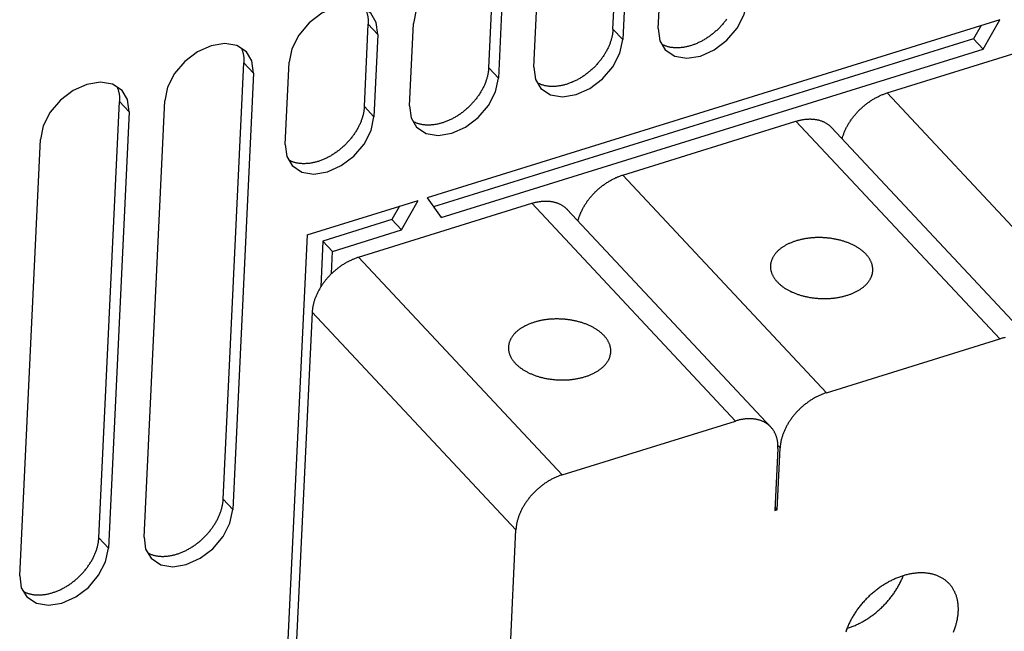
# Model space of a CAD drawing. Extents: x 0 to 594, y 0 to 420.
# Tile 140 of 157: x 515 to 534, y 124 to 136. Entities that reach past the tile are written whole.
import ezdxf

# ---------------------------------------------------------------- set-up
doc = ezdxf.new("R2010")
doc.units = 0
doc.header["$LTSCALE"] = 32.67
doc.layers.get('0').update_dxf_attribs({"linetype": 'CONTINUOUS'})

msp = doc.modelspace()

# ---------------------------------------------------------------- linework, layer by layer
at = {"color": 7, "linetype": 'CONTINUOUS'}
for p, q in [((526.268, 135.654), (526.344, 137.261)), ((527.15, 135.667), (527.227, 137.274)), ((526.533, 137.059), (526.457, 135.452)), ((523.841, 134.9), (523.917, 136.507)), ((524.723, 134.914), (524.8, 136.52)), ((524.106, 136.305), (524.03, 134.698)), ((521.414, 134.146), (521.49, 135.753)), ((521.679, 135.551), (521.49, 135.753)), ((522.296, 134.16), (522.372, 135.767)), ((533.82, 135.839), (522.638, 132.366)), ((533.454, 135.725), (533.308, 135.465)), ((533.497, 135.263), (533.82, 135.839)), ((521.679, 135.551), (521.602, 133.944)), ((526.268, 135.654), (526.457, 135.452)), ((531.617, 134.411), (535.171, 135.514)), ((533.308, 135.465), (522.763, 132.191)), ((533.308, 135.465), (533.497, 135.263)), ((522.915, 131.977), (533.497, 135.263)), ((518.658, 126.483), (519.063, 134.999)), ((519.252, 134.798), (519.063, 134.999)), ((519.869, 133.406), (519.945, 135.013)), ((519.252, 134.798), (518.847, 126.281)), ((523.841, 134.9), (524.03, 134.698)), ((535.594, 130.162), (531.617, 134.411)), ((516.231, 125.73), (516.636, 134.246)), ((516.824, 134.044), (516.636, 134.246)), ((517.113, 125.743), (517.518, 134.259)), ((516.824, 134.044), (516.42, 125.528)), ((521.414, 134.146), (521.602, 133.944)), ((526.459, 132.809), (529.84, 133.859)), ((533.817, 129.61), (529.84, 133.859)), ((530.532, 133.739), (534.509, 129.49)), ((514.686, 124.989), (515.091, 133.505)), ((530.436, 128.56), (526.459, 132.809)), ((520.297, 131.639), (522.464, 132.312)), ((521.302, 131.207), (524.682, 132.257)), ((522.141, 131.737), (522.464, 132.312)), ((522.638, 132.366), (522.915, 131.977)), ((528.659, 128.008), (524.682, 132.257)), ((522.098, 132.199), (521.952, 131.939)), ((525.374, 132.137), (529.351, 127.888)), ((521.952, 131.939), (520.606, 131.521)), ((521.952, 131.939), (522.141, 131.737)), ((520.794, 131.319), (522.141, 131.737)), ((520.297, 131.639), (519.884, 122.945)), ((520.606, 131.521), (520.563, 130.625)), ((520.606, 131.521), (520.794, 131.319)), ((520.774, 130.885), (520.794, 131.319)), ((525.278, 126.958), (521.302, 131.207)), ((520.397, 130.135), (520.055, 122.951)), ((520.397, 130.135), (524.373, 125.886)), ((530.436, 128.56), (533.817, 129.61)), ((525.278, 126.958), (528.659, 128.008)), ((529.488, 127.474), (529.43, 126.262)), ((529.474, 126.276), (529.531, 127.487)), ((529.531, 127.487), (529.488, 127.533)), ((518.658, 126.483), (518.847, 126.281)), ((529.474, 126.276), (529.433, 126.319)), ((529.43, 126.262), (529.474, 126.276)), ((516.231, 125.73), (516.42, 125.528)), ((524.03, 118.655), (524.373, 125.886))]:
    msp.add_line(p, q, dxfattribs=at)
for points in [[(523.969, 136.719), (523.78, 136.844), (523.546, 136.883), (523.281, 136.84), (523.012, 136.719), (522.766, 136.532), (522.565, 136.297), (522.428, 136.032), (522.372, 135.767)], [(521.542, 135.965), (521.355, 136.089), (521.122, 136.129), (520.857, 136.087), (520.587, 135.967), (520.339, 135.779), (520.135, 135.539), (520, 135.275), (519.945, 135.013)], [(527.287, 135.253), (527.477, 135.128), (527.71, 135.089), (527.976, 135.132), (528.245, 135.253), (528.491, 135.44), (528.692, 135.676), (528.829, 135.941), (528.884, 136.206)], [(521.442, 136.031), (521.447, 136.021), (521.452, 136.009), (521.456, 135.997), (521.461, 135.984), (521.465, 135.972), (521.468, 135.959), (521.472, 135.946), (521.475, 135.933), (521.478, 135.92), (521.48, 135.907), (521.483, 135.894), (521.485, 135.88), (521.486, 135.867), (521.488, 135.853), (521.489, 135.839), (521.49, 135.825), (521.49, 135.811), (521.491, 135.796), (521.491, 135.782), (521.49, 135.768), (521.49, 135.753)], [(521.679, 135.551), (521.648, 135.788), (521.542, 135.965)], [(528.483, 135.849), (528.473, 135.834), (528.462, 135.82), (528.451, 135.806), (528.44, 135.792), (528.429, 135.778), (528.417, 135.764), (528.405, 135.75), (528.394, 135.737), (528.382, 135.723), (528.369, 135.71), (528.357, 135.697), (528.344, 135.684), (528.332, 135.671), (528.319, 135.658), (528.306, 135.645), (528.292, 135.633), (528.279, 135.621), (528.265, 135.608), (528.252, 135.597), (528.238, 135.585), (528.224, 135.573), (528.21, 135.562), (528.196, 135.551), (528.181, 135.54), (528.167, 135.529), (528.152, 135.518), (528.138, 135.508), (528.123, 135.498), (528.108, 135.488), (528.093, 135.478), (528.078, 135.468), (528.063, 135.459), (528.048, 135.45), (528.032, 135.441), (528.017, 135.433), (528.002, 135.424), (527.986, 135.416), (527.971, 135.408), (527.955, 135.4), (527.94, 135.393), (527.924, 135.386), (527.908, 135.379), (527.892, 135.372), (527.877, 135.366), (527.861, 135.359), (527.845, 135.354), (527.83, 135.348), (527.814, 135.342), (527.798, 135.337), (527.782, 135.332), (527.767, 135.328), (527.751, 135.323), (527.735, 135.319), (527.719, 135.316), (527.704, 135.312), (527.688, 135.309), (527.673, 135.306), (527.657, 135.303), (527.642, 135.301), (527.627, 135.298), (527.611, 135.296), (527.596, 135.295), (527.581, 135.294), (527.566, 135.292), (527.551, 135.292), (527.536, 135.291), (527.521, 135.291), (527.506, 135.291), (527.492, 135.291), (527.477, 135.292), (527.463, 135.293), (527.449, 135.294), (527.435, 135.295), (527.421, 135.297), (527.407, 135.299), (527.393, 135.301), (527.38, 135.304), (527.366, 135.307), (527.353, 135.31), (527.34, 135.313), (527.327, 135.317), (527.314, 135.321), (527.302, 135.325), (527.289, 135.33), (527.277, 135.334), (527.265, 135.339), (527.253, 135.345), (527.241, 135.35), (527.23, 135.356), (527.224, 135.359)], [(526.268, 135.654), (526.267, 135.639), (526.266, 135.624), (526.265, 135.61), (526.263, 135.595), (526.261, 135.58), (526.259, 135.565), (526.256, 135.55), (526.253, 135.535), (526.25, 135.519), (526.247, 135.504), (526.243, 135.489), (526.239, 135.474), (526.235, 135.458), (526.23, 135.443), (526.226, 135.428), (526.221, 135.412), (526.215, 135.397), (526.21, 135.381), (526.204, 135.366), (526.198, 135.351), (526.191, 135.335), (526.185, 135.32), (526.178, 135.305), (526.171, 135.289), (526.163, 135.274), (526.156, 135.259), (526.148, 135.244), (526.14, 135.229), (526.131, 135.213), (526.123, 135.198), (526.114, 135.183), (526.105, 135.168), (526.095, 135.154), (526.086, 135.139), (526.076, 135.124), (526.066, 135.11), (526.056, 135.095), (526.045, 135.081), (526.035, 135.066), (526.024, 135.052), (526.013, 135.038), (526.001, 135.024), (525.99, 135.01), (525.978, 134.996), (525.966, 134.983), (525.954, 134.969), (525.942, 134.956), (525.93, 134.943), (525.917, 134.93), (525.904, 134.917), (525.892, 134.904), (525.878, 134.892), (525.865, 134.879), (525.852, 134.867), (525.838, 134.855), (525.825, 134.843), (525.811, 134.831), (525.797, 134.82), (525.783, 134.808), (525.769, 134.797), (525.754, 134.786), (525.74, 134.775), (525.725, 134.765), (525.71, 134.754), (525.696, 134.744), (525.681, 134.734), (525.666, 134.724), (525.651, 134.715), (525.636, 134.705), (525.621, 134.696), (525.605, 134.688), (525.59, 134.679), (525.574, 134.67), (525.559, 134.662), (525.543, 134.654), (525.528, 134.647), (525.512, 134.639), (525.497, 134.632), (525.481, 134.625), (525.465, 134.618), (525.45, 134.612), (525.434, 134.606), (525.418, 134.6), (525.402, 134.594), (525.387, 134.589), (525.371, 134.584), (525.355, 134.579), (525.339, 134.574), (525.324, 134.57), (525.308, 134.566), (525.292, 134.562), (525.277, 134.558), (525.261, 134.555), (525.246, 134.552), (525.23, 134.549), (525.215, 134.547), (525.199, 134.545), (525.184, 134.543), (525.169, 134.541), (525.154, 134.54), (525.139, 134.539), (525.124, 134.538), (525.109, 134.537), (525.094, 134.537), (525.079, 134.537), (525.065, 134.538), (525.05, 134.538), (525.036, 134.539), (525.022, 134.54), (525.008, 134.542), (524.994, 134.543), (524.98, 134.545), (524.966, 134.548), (524.952, 134.55), (524.939, 134.553), (524.926, 134.556), (524.913, 134.56), (524.9, 134.563), (524.887, 134.567), (524.874, 134.571), (524.862, 134.576), (524.85, 134.581), (524.838, 134.586), (524.826, 134.591), (524.814, 134.596), (524.803, 134.602), (524.797, 134.605)], [(527.15, 135.667), (527.182, 135.43), (527.287, 135.253)], [(519.115, 135.212), (518.925, 135.336), (518.692, 135.376), (518.426, 135.333), (518.157, 135.212), (517.911, 135.025), (517.71, 134.789), (517.573, 134.524), (517.518, 134.259)], [(524.86, 134.499), (525.049, 134.375), (525.283, 134.335), (525.548, 134.378), (525.818, 134.499), (526.064, 134.686), (526.265, 134.922), (526.401, 135.187), (526.457, 135.452)], [(519.015, 135.277), (519.02, 135.267), (519.025, 135.255), (519.029, 135.243), (519.033, 135.231), (519.037, 135.218), (519.041, 135.206), (519.044, 135.193), (519.048, 135.18), (519.05, 135.167), (519.053, 135.153), (519.055, 135.14), (519.057, 135.126), (519.059, 135.113), (519.061, 135.099), (519.062, 135.085), (519.063, 135.071), (519.063, 135.057), (519.064, 135.043), (519.064, 135.028), (519.063, 135.014), (519.063, 134.999)], [(519.252, 134.798), (519.22, 135.035), (519.115, 135.212)], [(523.841, 134.9), (523.84, 134.885), (523.839, 134.871), (523.837, 134.856), (523.836, 134.841), (523.834, 134.826), (523.831, 134.811), (523.829, 134.796), (523.826, 134.781), (523.823, 134.766), (523.82, 134.75), (523.816, 134.735), (523.812, 134.72), (523.808, 134.705), (523.803, 134.689), (523.799, 134.674), (523.793, 134.659), (523.788, 134.643), (523.783, 134.628), (523.777, 134.612), (523.771, 134.597), (523.764, 134.582), (523.758, 134.566), (523.751, 134.551), (523.744, 134.536), (523.736, 134.52), (523.729, 134.505), (523.721, 134.49), (523.713, 134.475), (523.704, 134.46), (523.695, 134.445), (523.687, 134.43), (523.678, 134.415), (523.668, 134.4), (523.659, 134.385), (523.649, 134.37), (523.639, 134.356), (523.629, 134.341), (523.618, 134.327), (523.607, 134.313), (523.597, 134.298), (523.586, 134.284), (523.574, 134.27), (523.563, 134.256), (523.551, 134.243), (523.539, 134.229), (523.527, 134.216), (523.515, 134.202), (523.503, 134.189), (523.49, 134.176), (523.477, 134.163), (523.464, 134.15), (523.451, 134.138), (523.438, 134.125), (523.425, 134.113), (523.411, 134.101), (523.397, 134.089), (523.384, 134.077), (523.37, 134.066), (523.356, 134.054), (523.341, 134.043), (523.327, 134.032), (523.313, 134.021), (523.298, 134.011), (523.283, 134), (523.269, 133.99), (523.254, 133.98), (523.239, 133.971), (523.224, 133.961), (523.209, 133.952), (523.193, 133.943), (523.178, 133.934), (523.163, 133.925), (523.147, 133.917), (523.132, 133.909), (523.116, 133.901), (523.101, 133.893), (523.085, 133.886), (523.069, 133.878), (523.054, 133.871), (523.038, 133.865), (523.022, 133.858), (523.007, 133.852), (522.991, 133.846), (522.975, 133.84), (522.959, 133.835), (522.944, 133.83), (522.928, 133.825), (522.912, 133.82), (522.896, 133.816), (522.881, 133.812), (522.865, 133.808), (522.849, 133.805), (522.834, 133.801), (522.818, 133.798), (522.803, 133.796), (522.787, 133.793), (522.772, 133.791), (522.757, 133.789), (522.742, 133.787), (522.726, 133.786), (522.711, 133.785), (522.696, 133.784), (522.682, 133.784), (522.667, 133.784), (522.652, 133.784), (522.638, 133.784), (522.623, 133.785), (522.609, 133.785), (522.594, 133.787), (522.58, 133.788), (522.566, 133.79), (522.553, 133.792), (522.539, 133.794), (522.525, 133.797), (522.512, 133.799), (522.499, 133.803), (522.485, 133.806), (522.473, 133.81), (522.46, 133.813), (522.447, 133.818), (522.435, 133.822), (522.422, 133.827), (522.41, 133.832), (522.399, 133.837), (522.387, 133.843), (522.375, 133.848), (522.37, 133.851)], [(524.723, 134.914), (524.754, 134.676), (524.86, 134.499)], [(516.687, 134.458), (516.498, 134.583), (516.264, 134.622), (515.999, 134.579), (515.73, 134.458), (515.484, 134.271), (515.283, 134.035), (515.146, 133.77), (515.091, 133.505)], [(522.433, 133.746), (522.622, 133.621), (522.856, 133.582), (523.121, 133.625), (523.39, 133.746), (523.636, 133.932), (523.837, 134.168), (523.974, 134.433), (524.03, 134.698)], [(516.588, 134.523), (516.593, 134.513), (516.597, 134.501), (516.602, 134.489), (516.606, 134.477), (516.61, 134.464), (516.614, 134.452), (516.617, 134.439), (516.62, 134.426), (516.623, 134.413), (516.626, 134.4), (516.628, 134.386), (516.63, 134.373), (516.632, 134.359), (516.633, 134.345), (516.635, 134.331), (516.635, 134.317), (516.636, 134.303), (516.636, 134.289), (516.636, 134.275), (516.636, 134.26), (516.636, 134.246)], [(516.824, 134.044), (516.793, 134.281), (516.687, 134.458)], [(530.74, 133.516), (530.742, 133.524), (530.746, 133.538), (530.751, 133.553), (530.755, 133.567), (530.76, 133.582), (530.765, 133.596), (530.771, 133.611), (530.776, 133.626), (530.782, 133.64), (530.788, 133.655), (530.794, 133.67), (530.801, 133.684), (530.808, 133.699), (530.815, 133.713), (530.822, 133.728), (530.829, 133.742), (530.837, 133.757), (530.845, 133.771), (530.853, 133.785), (530.861, 133.8), (530.87, 133.814), (530.878, 133.828), (530.887, 133.842), (530.896, 133.856), (530.906, 133.87), (530.915, 133.884), (530.925, 133.898), (530.935, 133.911), (530.945, 133.925), (530.955, 133.938), (530.966, 133.952), (530.977, 133.965), (530.988, 133.978), (530.999, 133.991), (531.01, 134.004), (531.021, 134.017), (531.033, 134.03), (531.044, 134.043), (531.056, 134.055), (531.068, 134.067), (531.081, 134.08), (531.093, 134.092), (531.105, 134.104), (531.118, 134.115), (531.131, 134.127), (531.144, 134.139), (531.157, 134.15), (531.17, 134.161), (531.183, 134.172), (531.196, 134.183), (531.21, 134.193), (531.224, 134.204), (531.237, 134.214), (531.251, 134.224), (531.265, 134.234), (531.279, 134.244), (531.293, 134.254), (531.307, 134.263), (531.322, 134.272), (531.336, 134.281), (531.35, 134.29), (531.365, 134.298), (531.379, 134.307), (531.394, 134.315), (531.409, 134.323), (531.423, 134.331), (531.438, 134.338), (531.453, 134.345), (531.468, 134.352), (531.483, 134.359), (531.497, 134.366), (531.512, 134.372), (531.527, 134.378), (531.542, 134.384), (531.557, 134.39), (531.572, 134.396), (531.587, 134.401), (531.602, 134.406), (531.617, 134.411)], [(521.414, 134.146), (521.413, 134.132), (521.412, 134.117), (521.41, 134.102), (521.409, 134.087), (521.407, 134.072), (521.404, 134.057), (521.402, 134.042), (521.399, 134.027), (521.396, 134.012), (521.392, 133.997), (521.389, 133.981), (521.385, 133.966), (521.381, 133.951), (521.376, 133.936), (521.371, 133.92), (521.366, 133.905), (521.361, 133.889), (521.355, 133.874), (521.35, 133.859), (521.343, 133.843), (521.337, 133.828), (521.33, 133.813), (521.324, 133.797), (521.316, 133.782), (521.309, 133.767), (521.301, 133.751), (521.293, 133.736), (521.285, 133.721), (521.277, 133.706), (521.268, 133.691), (521.259, 133.676), (521.25, 133.661), (521.241, 133.646), (521.231, 133.631), (521.222, 133.617), (521.212, 133.602), (521.201, 133.588), (521.191, 133.573), (521.18, 133.559), (521.169, 133.545), (521.158, 133.531), (521.147, 133.517), (521.136, 133.503), (521.124, 133.489), (521.112, 133.475), (521.1, 133.462), (521.088, 133.449), (521.075, 133.435), (521.063, 133.422), (521.05, 133.409), (521.037, 133.397), (521.024, 133.384), (521.011, 133.372), (520.997, 133.359), (520.984, 133.347), (520.97, 133.335), (520.956, 133.324), (520.942, 133.312), (520.928, 133.301), (520.914, 133.29), (520.9, 133.279), (520.885, 133.268), (520.871, 133.257), (520.856, 133.247), (520.841, 133.237), (520.826, 133.227), (520.811, 133.217), (520.796, 133.207), (520.781, 133.198), (520.766, 133.189), (520.751, 133.18), (520.735, 133.171), (520.72, 133.163), (520.705, 133.155), (520.689, 133.147), (520.674, 133.139), (520.658, 133.132), (520.642, 133.125), (520.627, 133.118), (520.611, 133.111), (520.595, 133.105), (520.579, 133.098), (520.564, 133.092), (520.548, 133.087), (520.532, 133.081), (520.516, 133.076), (520.501, 133.071), (520.485, 133.067), (520.469, 133.062), (520.454, 133.058), (520.438, 133.054), (520.422, 133.051), (520.407, 133.048), (520.391, 133.045), (520.376, 133.042), (520.36, 133.039), (520.345, 133.037), (520.33, 133.035), (520.314, 133.034), (520.299, 133.032), (520.284, 133.031), (520.269, 133.031), (520.254, 133.03), (520.24, 133.03), (520.225, 133.03), (520.21, 133.03), (520.196, 133.031), (520.181, 133.032), (520.167, 133.033), (520.153, 133.034), (520.139, 133.036), (520.125, 133.038), (520.112, 133.04), (520.098, 133.043), (520.085, 133.046), (520.071, 133.049), (520.058, 133.052), (520.045, 133.056), (520.033, 133.06), (520.02, 133.064), (520.008, 133.068), (519.995, 133.073), (519.983, 133.078), (519.971, 133.083), (519.96, 133.089), (519.948, 133.095), (519.943, 133.098)], [(522.296, 134.16), (522.327, 133.923), (522.433, 133.746)], [(520.006, 132.992), (520.195, 132.867), (520.429, 132.828), (520.694, 132.871), (520.963, 132.992), (521.209, 133.179), (521.41, 133.414), (521.547, 133.679), (521.602, 133.944)], [(529.84, 133.859), (529.855, 133.863), (529.87, 133.868), (529.885, 133.872), (529.9, 133.875), (529.915, 133.879), (529.93, 133.882), (529.944, 133.885), (529.959, 133.888), (529.974, 133.891), (529.988, 133.893), (530.003, 133.895), (530.018, 133.897), (530.032, 133.898), (530.046, 133.9), (530.061, 133.901), (530.075, 133.902), (530.089, 133.902), (530.103, 133.903), (530.117, 133.903), (530.131, 133.902), (530.145, 133.902), (530.159, 133.901), (530.172, 133.9), (530.186, 133.899), (530.199, 133.898), (530.212, 133.896), (530.226, 133.894), (530.239, 133.892), (530.251, 133.889), (530.264, 133.887), (530.277, 133.884), (530.289, 133.88), (530.302, 133.877), (530.314, 133.873), (530.326, 133.869), (530.338, 133.865), (530.349, 133.861), (530.361, 133.856), (530.372, 133.851), (530.383, 133.846), (530.394, 133.841), (530.405, 133.835), (530.416, 133.829), (530.427, 133.823), (530.437, 133.817), (530.447, 133.81), (530.457, 133.804), (530.467, 133.797), (530.476, 133.79), (530.485, 133.782), (530.495, 133.775), (530.503, 133.767), (530.512, 133.759), (530.521, 133.75), (530.529, 133.742), (530.532, 133.739)], [(519.869, 133.406), (519.9, 133.169), (520.006, 132.992)], [(525.583, 131.914), (525.585, 131.922), (525.589, 131.936), (525.593, 131.951), (525.598, 131.966), (525.602, 131.98), (525.608, 131.995), (525.613, 132.009), (525.618, 132.024), (525.624, 132.039), (525.63, 132.053), (525.637, 132.068), (525.643, 132.082), (525.65, 132.097), (525.657, 132.112), (525.664, 132.126), (525.671, 132.141), (525.679, 132.155), (525.687, 132.169), (525.695, 132.184), (525.703, 132.198), (525.712, 132.212), (525.721, 132.226), (525.729, 132.24), (525.739, 132.254), (525.748, 132.268), (525.758, 132.282), (525.767, 132.296), (525.777, 132.31), (525.787, 132.323), (525.798, 132.337), (525.808, 132.35), (525.819, 132.363), (525.83, 132.377), (525.841, 132.39), (525.852, 132.403), (525.863, 132.416), (525.875, 132.428), (525.887, 132.441), (525.899, 132.453), (525.911, 132.466), (525.923, 132.478), (525.935, 132.49), (525.948, 132.502), (525.96, 132.514), (525.973, 132.525), (525.986, 132.537), (525.999, 132.548), (526.012, 132.559), (526.025, 132.57), (526.039, 132.581), (526.052, 132.592), (526.066, 132.602), (526.079, 132.613), (526.093, 132.623), (526.107, 132.633), (526.121, 132.642), (526.135, 132.652), (526.15, 132.661), (526.164, 132.67), (526.178, 132.679), (526.193, 132.688), (526.207, 132.697), (526.222, 132.705), (526.236, 132.713), (526.251, 132.721), (526.266, 132.729), (526.28, 132.736), (526.295, 132.744), (526.31, 132.751), (526.325, 132.758), (526.34, 132.764), (526.355, 132.771), (526.37, 132.777), (526.385, 132.783), (526.399, 132.788), (526.414, 132.794), (526.429, 132.799), (526.444, 132.804), (526.459, 132.809)], [(524.682, 132.257), (524.697, 132.262), (524.712, 132.266), (524.727, 132.27), (524.742, 132.274), (524.757, 132.277), (524.772, 132.281), (524.787, 132.284), (524.801, 132.286), (524.816, 132.289), (524.831, 132.291), (524.845, 132.293), (524.86, 132.295), (524.874, 132.297), (524.889, 132.298), (524.903, 132.299), (524.917, 132.3), (524.931, 132.301), (524.946, 132.301), (524.96, 132.301), (524.973, 132.301), (524.987, 132.3), (525.001, 132.3), (525.015, 132.299), (525.028, 132.297), (525.041, 132.296), (525.055, 132.294), (525.068, 132.292), (525.081, 132.29), (525.094, 132.288), (525.106, 132.285), (525.119, 132.282), (525.131, 132.279), (525.144, 132.275), (525.156, 132.272), (525.168, 132.268), (525.18, 132.264), (525.192, 132.259), (525.203, 132.255), (525.214, 132.25), (525.226, 132.244), (525.237, 132.239), (525.248, 132.234), (525.258, 132.228), (525.269, 132.222), (525.279, 132.215), (525.289, 132.209), (525.299, 132.202), (525.309, 132.195), (525.318, 132.188), (525.328, 132.181), (525.337, 132.173), (525.346, 132.165), (525.354, 132.157), (525.363, 132.149), (525.371, 132.14), (525.374, 132.137)], [(529.844, 131.524), (529.829, 131.519), (529.814, 131.514), (529.799, 131.509), (529.785, 131.504), (529.771, 131.499), (529.757, 131.493), (529.743, 131.488), (529.729, 131.482), (529.715, 131.476), (529.702, 131.47), (529.689, 131.464), (529.676, 131.457), (529.663, 131.451), (529.651, 131.444), (529.638, 131.437), (529.626, 131.431), (529.614, 131.423), (529.602, 131.416), (529.591, 131.409), (529.58, 131.402), (529.569, 131.394), (529.558, 131.386), (529.547, 131.379), (529.537, 131.371), (529.527, 131.363), (529.517, 131.355), (529.507, 131.346), (529.498, 131.338), (529.489, 131.33), (529.48, 131.321), (529.471, 131.313), (529.463, 131.304), (529.455, 131.295), (529.447, 131.286), (529.439, 131.277), (529.432, 131.268), (529.425, 131.259), (529.418, 131.25), (529.412, 131.24), (529.405, 131.231), (529.399, 131.221), (529.394, 131.212), (529.388, 131.202), (529.383, 131.193), (529.379, 131.183), (529.374, 131.173), (529.37, 131.163), (529.366, 131.154), (529.362, 131.144), (529.359, 131.134), (529.356, 131.124), (529.353, 131.114), (529.351, 131.104), (529.348, 131.093), (529.346, 131.083), (529.345, 131.073), (529.344, 131.063), (529.343, 131.053), (529.342, 131.042), (529.342, 131.041)], [(531.34, 130.945), (531.34, 130.954), (531.34, 130.964), (531.34, 130.974), (531.339, 130.984), (531.338, 130.995), (531.337, 131.005), (531.336, 131.015), (531.334, 131.026), (531.332, 131.036), (531.33, 131.046), (531.327, 131.056), (531.325, 131.066), (531.321, 131.077), (531.318, 131.087), (531.314, 131.097), (531.31, 131.107), (531.306, 131.117), (531.301, 131.127), (531.296, 131.137), (531.291, 131.147), (531.286, 131.157), (531.28, 131.167), (531.274, 131.177), (531.268, 131.186), (531.261, 131.196), (531.254, 131.206), (531.247, 131.215), (531.24, 131.225), (531.232, 131.234), (531.224, 131.244), (531.216, 131.253), (531.208, 131.262), (531.199, 131.271), (531.19, 131.28), (531.181, 131.289), (531.171, 131.298), (531.161, 131.307), (531.152, 131.316), (531.141, 131.324), (531.131, 131.333), (531.12, 131.341), (531.109, 131.349), (531.098, 131.358), (531.087, 131.366), (531.075, 131.374), (531.063, 131.381), (531.051, 131.389), (531.039, 131.397), (531.027, 131.404), (531.014, 131.412), (531.001, 131.419), (530.988, 131.426), (530.975, 131.433), (530.962, 131.44), (530.948, 131.447), (530.934, 131.453), (530.92, 131.46), (530.906, 131.466), (530.892, 131.472), (530.877, 131.478), (530.863, 131.484), (530.848, 131.49), (530.833, 131.495), (530.818, 131.501), (530.803, 131.506), (530.787, 131.511), (530.772, 131.516), (530.756, 131.521), (530.74, 131.526), (530.724, 131.53), (530.708, 131.535), (530.692, 131.539), (530.676, 131.543), (530.66, 131.547), (530.644, 131.55), (530.627, 131.554), (530.61, 131.557), (530.594, 131.56), (530.577, 131.563), (530.56, 131.566), (530.543, 131.569), (530.527, 131.571), (530.51, 131.574), (530.493, 131.576), (530.475, 131.578), (530.458, 131.58), (530.441, 131.581), (530.424, 131.583), (530.407, 131.584), (530.39, 131.585), (530.372, 131.586), (530.355, 131.587), (530.338, 131.588), (530.321, 131.588), (530.303, 131.588), (530.286, 131.588), (530.269, 131.588), (530.252, 131.588), (530.235, 131.587), (530.217, 131.587), (530.2, 131.586), (530.183, 131.585), (530.166, 131.584), (530.149, 131.582), (530.132, 131.581), (530.116, 131.579), (530.099, 131.577), (530.082, 131.575), (530.065, 131.573), (530.049, 131.571), (530.032, 131.568), (530.016, 131.565), (530, 131.562), (529.984, 131.559), (529.968, 131.556), (529.952, 131.553), (529.936, 131.549), (529.92, 131.545), (529.905, 131.541), (529.889, 131.537), (529.874, 131.533), (529.859, 131.529), (529.844, 131.524)], [(520.774, 130.885), (520.786, 130.897), (520.798, 130.908), (520.811, 130.92), (520.823, 130.931), (520.836, 130.942), (520.849, 130.953), (520.862, 130.964), (520.875, 130.975), (520.888, 130.985), (520.902, 130.996), (520.915, 131.006), (520.928, 131.016), (520.942, 131.026), (520.956, 131.035), (520.97, 131.045), (520.983, 131.054), (520.997, 131.063), (521.011, 131.072), (521.026, 131.081), (521.04, 131.089), (521.054, 131.098), (521.068, 131.106), (521.083, 131.114), (521.097, 131.122), (521.111, 131.129), (521.126, 131.136), (521.14, 131.143), (521.155, 131.15), (521.17, 131.157), (521.184, 131.164), (521.199, 131.17), (521.213, 131.176), (521.228, 131.182), (521.243, 131.187), (521.258, 131.193), (521.272, 131.198), (521.287, 131.203), (521.302, 131.207)], [(529.342, 131.041), (529.342, 131.032), (529.341, 131.022), (529.342, 131.012), (529.342, 131.001), (529.343, 130.991), (529.344, 130.981), (529.345, 130.971), (529.347, 130.96), (529.349, 130.95), (529.351, 130.94), (529.354, 130.93), (529.357, 130.919), (529.36, 130.909), (529.363, 130.899), (529.367, 130.889), (529.371, 130.879), (529.375, 130.869), (529.38, 130.859), (529.385, 130.849), (529.39, 130.839), (529.396, 130.829), (529.401, 130.819), (529.407, 130.809), (529.414, 130.799), (529.42, 130.79), (529.427, 130.78), (529.434, 130.771), (529.442, 130.761), (529.449, 130.752), (529.457, 130.742), (529.465, 130.733), (529.474, 130.724), (529.483, 130.715), (529.492, 130.706), (529.501, 130.697), (529.51, 130.688), (529.52, 130.679), (529.53, 130.67), (529.54, 130.662), (529.551, 130.653), (529.561, 130.645), (529.572, 130.636), (529.583, 130.628), (529.595, 130.62), (529.606, 130.612), (529.618, 130.604), (529.63, 130.597), (529.642, 130.589), (529.655, 130.582), (529.667, 130.574), (529.68, 130.567), (529.693, 130.56), (529.706, 130.553), (529.72, 130.546), (529.733, 130.539), (529.747, 130.533), (529.761, 130.526), (529.775, 130.52), (529.79, 130.514), (529.804, 130.508), (529.819, 130.502), (529.834, 130.496), (529.848, 130.491), (529.864, 130.485), (529.879, 130.48), (529.894, 130.475), (529.91, 130.47), (529.925, 130.465), (529.941, 130.46), (529.957, 130.456), (529.973, 130.451), (529.989, 130.447), (530.005, 130.443), (530.021, 130.439), (530.038, 130.436), (530.054, 130.432), (530.071, 130.429), (530.088, 130.425), (530.104, 130.422), (530.121, 130.42), (530.138, 130.417), (530.155, 130.414), (530.172, 130.412), (530.189, 130.41), (530.206, 130.408), (530.223, 130.406), (530.24, 130.404), (530.257, 130.403), (530.275, 130.402), (530.292, 130.4), (530.309, 130.4), (530.326, 130.399), (530.344, 130.398), (530.361, 130.398), (530.378, 130.398), (530.395, 130.397), (530.412, 130.398), (530.43, 130.398), (530.447, 130.398), (530.464, 130.399), (530.481, 130.4), (530.498, 130.401), (530.515, 130.402), (530.532, 130.403), (530.549, 130.405), (530.566, 130.407), (530.583, 130.409), (530.599, 130.411), (530.616, 130.413), (530.632, 130.415), (530.649, 130.418), (530.665, 130.421), (530.682, 130.423), (530.698, 130.427), (530.714, 130.43), (530.73, 130.433), (530.746, 130.437), (530.761, 130.441), (530.777, 130.444), (530.792, 130.449), (530.808, 130.453), (530.823, 130.457), (530.838, 130.462)], [(530.838, 130.462), (530.853, 130.467), (530.867, 130.471), (530.882, 130.476), (530.896, 130.482), (530.911, 130.487), (530.925, 130.492), (530.939, 130.498), (530.952, 130.504), (530.966, 130.51), (530.979, 130.516), (530.992, 130.522), (531.005, 130.529), (531.018, 130.535), (531.031, 130.542), (531.043, 130.548), (531.055, 130.555), (531.067, 130.562), (531.079, 130.57), (531.091, 130.577), (531.102, 130.584), (531.113, 130.592), (531.124, 130.599), (531.134, 130.607), (531.145, 130.615), (531.155, 130.623), (531.165, 130.631), (531.174, 130.639), (531.184, 130.648), (531.193, 130.656), (531.202, 130.665), (531.21, 130.673), (531.219, 130.682), (531.227, 130.691), (531.235, 130.7), (531.242, 130.709), (531.25, 130.718), (531.257, 130.727), (531.263, 130.736), (531.27, 130.745), (531.276, 130.755), (531.282, 130.764), (531.288, 130.774), (531.293, 130.783), (531.298, 130.793), (531.303, 130.803), (531.307, 130.813), (531.312, 130.822), (531.316, 130.832), (531.319, 130.842), (531.323, 130.852), (531.326, 130.862), (531.328, 130.872), (531.331, 130.882), (531.333, 130.892), (531.335, 130.903), (531.336, 130.913), (531.338, 130.923), (531.339, 130.933), (531.339, 130.943), (531.34, 130.945)], [(520.774, 130.885), (520.762, 130.873), (520.75, 130.861), (520.738, 130.848), (520.726, 130.836), (520.714, 130.823), (520.703, 130.811), (520.691, 130.798), (520.68, 130.785), (520.669, 130.772), (520.659, 130.759), (520.648, 130.746), (520.638, 130.732), (520.627, 130.719), (520.617, 130.705), (520.607, 130.692), (520.598, 130.678), (520.588, 130.664), (520.579, 130.65), (520.57, 130.636), (520.561, 130.622), (520.553, 130.608), (520.544, 130.594), (520.536, 130.58), (520.528, 130.565), (520.52, 130.551), (520.512, 130.537), (520.505, 130.522), (520.498, 130.508), (520.491, 130.493), (520.484, 130.479), (520.478, 130.465), (520.472, 130.45), (520.466, 130.435), (520.46, 130.421), (520.455, 130.406), (520.449, 130.392), (520.444, 130.377), (520.439, 130.363), (520.435, 130.348), (520.431, 130.334), (520.427, 130.319), (520.423, 130.305), (520.419, 130.29), (520.416, 130.276), (520.413, 130.262), (520.41, 130.247), (520.407, 130.233), (520.405, 130.219), (520.403, 130.205), (520.401, 130.19), (520.4, 130.176), (520.398, 130.162), (520.397, 130.148), (520.397, 130.135)], [(524.729, 129.936), (524.714, 129.931), (524.7, 129.926), (524.685, 129.921), (524.671, 129.916), (524.656, 129.911), (524.642, 129.905), (524.628, 129.9), (524.615, 129.894), (524.601, 129.888), (524.588, 129.882), (524.574, 129.875), (524.561, 129.869), (524.549, 129.863), (524.536, 129.856), (524.524, 129.849), (524.512, 129.842), (524.5, 129.835), (524.488, 129.828), (524.476, 129.821), (524.465, 129.813), (524.454, 129.806), (524.443, 129.798), (524.433, 129.79), (524.422, 129.783), (524.412, 129.775), (524.402, 129.766), (524.393, 129.758), (524.383, 129.75), (524.374, 129.741), (524.365, 129.733), (524.357, 129.724), (524.348, 129.716), (524.34, 129.707), (524.332, 129.698), (524.325, 129.689), (524.317, 129.68), (524.31, 129.671), (524.304, 129.661), (524.297, 129.652), (524.291, 129.643), (524.285, 129.633), (524.279, 129.624), (524.274, 129.614), (524.269, 129.605), (524.264, 129.595), (524.26, 129.585), (524.255, 129.575), (524.251, 129.565), (524.248, 129.555), (524.244, 129.545), (524.241, 129.535), (524.239, 129.525), (524.236, 129.515), (524.234, 129.505), (524.232, 129.495), (524.23, 129.485), (524.229, 129.475), (524.228, 129.464), (524.227, 129.454), (524.227, 129.453)], [(526.225, 129.356), (526.225, 129.365), (526.226, 129.376), (526.225, 129.386), (526.225, 129.396), (526.224, 129.407), (526.223, 129.417), (526.222, 129.427), (526.22, 129.437), (526.218, 129.448), (526.216, 129.458), (526.213, 129.468), (526.21, 129.478), (526.207, 129.488), (526.204, 129.499), (526.2, 129.509), (526.196, 129.519), (526.191, 129.529), (526.187, 129.539), (526.182, 129.549), (526.177, 129.559), (526.171, 129.569), (526.166, 129.579), (526.16, 129.588), (526.153, 129.598), (526.147, 129.608), (526.14, 129.618), (526.133, 129.627), (526.125, 129.637), (526.118, 129.646), (526.11, 129.655), (526.102, 129.665), (526.093, 129.674), (526.084, 129.683), (526.075, 129.692), (526.066, 129.701), (526.057, 129.71), (526.047, 129.719), (526.037, 129.727), (526.027, 129.736), (526.016, 129.744), (526.006, 129.753), (525.995, 129.761), (525.984, 129.769), (525.972, 129.777), (525.961, 129.785), (525.949, 129.793), (525.937, 129.801), (525.925, 129.809), (525.912, 129.816), (525.9, 129.823), (525.887, 129.831), (525.874, 129.838), (525.86, 129.845), (525.847, 129.852), (525.833, 129.858), (525.82, 129.865), (525.806, 129.871), (525.792, 129.878), (525.777, 129.884), (525.763, 129.89), (525.748, 129.896), (525.733, 129.902), (525.718, 129.907), (525.703, 129.913), (525.688, 129.918), (525.673, 129.923), (525.657, 129.928), (525.642, 129.933), (525.626, 129.937), (525.61, 129.942), (525.594, 129.946), (525.578, 129.951), (525.562, 129.955), (525.545, 129.958), (525.529, 129.962), (525.513, 129.966), (525.496, 129.969), (525.479, 129.972), (525.463, 129.975), (525.446, 129.978), (525.429, 129.981), (525.412, 129.983), (525.395, 129.986), (525.378, 129.988), (525.361, 129.99), (525.344, 129.992), (525.327, 129.993), (525.31, 129.995), (525.292, 129.996), (525.275, 129.997), (525.258, 129.998), (525.241, 129.999), (525.223, 129.999), (525.206, 130), (525.189, 130), (525.172, 130), (525.154, 130), (525.137, 130), (525.12, 129.999), (525.103, 129.999), (525.086, 129.998), (525.069, 129.997), (525.052, 129.996), (525.035, 129.994), (525.018, 129.993), (525.001, 129.991), (524.984, 129.989), (524.968, 129.987), (524.951, 129.985), (524.934, 129.982), (524.918, 129.98), (524.902, 129.977), (524.885, 129.974), (524.869, 129.971), (524.853, 129.968), (524.837, 129.964), (524.821, 129.961), (524.806, 129.957), (524.79, 129.953), (524.775, 129.949), (524.759, 129.945), (524.744, 129.94), (524.729, 129.936)], [(533.921, 129.636), (533.906, 129.633), (533.891, 129.63), (533.877, 129.626), (533.862, 129.623), (533.847, 129.619), (533.832, 129.614), (533.817, 129.61)], [(524.227, 129.453), (524.227, 129.444), (524.227, 129.434), (524.227, 129.423), (524.228, 129.413), (524.228, 129.403), (524.23, 129.393), (524.231, 129.382), (524.233, 129.372), (524.235, 129.362), (524.237, 129.352), (524.239, 129.341), (524.242, 129.331), (524.245, 129.321), (524.249, 129.311), (524.253, 129.301), (524.257, 129.291), (524.261, 129.28), (524.266, 129.27), (524.271, 129.26), (524.276, 129.251), (524.281, 129.241), (524.287, 129.231), (524.293, 129.221), (524.299, 129.211), (524.306, 129.202), (524.313, 129.192), (524.32, 129.182), (524.327, 129.173), (524.335, 129.163), (524.343, 129.154), (524.351, 129.145), (524.359, 129.136), (524.368, 129.126), (524.377, 129.117), (524.386, 129.108), (524.396, 129.1), (524.405, 129.091), (524.415, 129.082), (524.426, 129.073), (524.436, 129.065), (524.447, 129.057), (524.458, 129.048), (524.469, 129.04), (524.48, 129.032), (524.492, 129.024), (524.504, 129.016), (524.516, 129.009), (524.528, 129.001), (524.54, 128.993), (524.553, 128.986), (524.566, 128.979), (524.579, 128.972), (524.592, 128.965), (524.605, 128.958), (524.619, 128.951), (524.633, 128.945), (524.647, 128.938), (524.661, 128.932), (524.675, 128.926), (524.69, 128.92), (524.704, 128.914), (524.719, 128.908), (524.734, 128.902), (524.749, 128.897), (524.764, 128.892), (524.78, 128.886), (524.795, 128.881), (524.811, 128.877), (524.827, 128.872), (524.842, 128.867), (524.858, 128.863), (524.875, 128.859), (524.891, 128.855), (524.907, 128.851), (524.923, 128.847), (524.94, 128.844), (524.956, 128.84), (524.973, 128.837), (524.99, 128.834), (525.007, 128.831), (525.023, 128.829), (525.04, 128.826), (525.057, 128.824), (525.074, 128.822), (525.091, 128.82), (525.109, 128.818), (525.126, 128.816), (525.143, 128.815), (525.16, 128.813), (525.177, 128.812), (525.195, 128.811), (525.212, 128.811), (525.229, 128.81), (525.246, 128.81), (525.264, 128.809), (525.281, 128.809), (525.298, 128.809), (525.315, 128.81), (525.332, 128.81), (525.349, 128.811), (525.367, 128.812), (525.384, 128.813), (525.401, 128.814), (525.418, 128.815), (525.435, 128.817), (525.451, 128.818), (525.468, 128.82), (525.485, 128.822), (525.501, 128.825), (525.518, 128.827), (525.534, 128.83), (525.551, 128.832), (525.567, 128.835), (525.583, 128.838), (525.599, 128.842), (525.615, 128.845), (525.631, 128.849), (525.647, 128.852), (525.662, 128.856), (525.678, 128.86), (525.693, 128.865), (525.708, 128.869), (525.723, 128.874)], [(525.723, 128.874), (525.738, 128.878), (525.753, 128.883), (525.768, 128.888), (525.782, 128.893), (525.796, 128.899), (525.81, 128.904), (525.824, 128.91), (525.838, 128.916), (525.851, 128.922), (525.865, 128.928), (525.878, 128.934), (525.891, 128.94), (525.904, 128.947), (525.916, 128.953), (525.929, 128.96), (525.941, 128.967), (525.953, 128.974), (525.965, 128.981), (525.976, 128.989), (525.987, 128.996), (525.998, 129.004), (526.009, 129.011), (526.02, 129.019), (526.03, 129.027), (526.04, 129.035), (526.05, 129.043), (526.06, 129.051), (526.069, 129.06), (526.078, 129.068), (526.087, 129.076), (526.096, 129.085), (526.104, 129.094), (526.112, 129.103), (526.12, 129.112), (526.128, 129.121), (526.135, 129.13), (526.142, 129.139), (526.149, 129.148), (526.155, 129.157), (526.162, 129.167), (526.168, 129.176), (526.173, 129.186), (526.179, 129.195), (526.184, 129.205), (526.188, 129.215), (526.193, 129.224), (526.197, 129.234), (526.201, 129.244), (526.205, 129.254), (526.208, 129.264), (526.211, 129.274), (526.214, 129.284), (526.216, 129.294), (526.219, 129.304), (526.22, 129.314), (526.222, 129.325), (526.223, 129.335), (526.224, 129.345), (526.225, 129.355), (526.225, 129.356)], [(530.436, 128.56), (530.421, 128.555), (530.406, 128.55), (530.391, 128.545), (530.376, 128.539), (530.361, 128.534), (530.346, 128.528), (530.331, 128.522), (530.316, 128.515), (530.302, 128.509), (530.287, 128.502), (530.272, 128.495), (530.257, 128.487), (530.242, 128.48), (530.228, 128.472), (530.213, 128.464), (530.198, 128.456), (530.184, 128.448), (530.169, 128.439), (530.155, 128.43), (530.141, 128.421), (530.126, 128.412), (530.112, 128.403), (530.098, 128.393), (530.084, 128.384), (530.07, 128.374), (530.056, 128.364), (530.043, 128.353), (530.029, 128.343), (530.015, 128.332), (530.002, 128.321), (529.989, 128.31), (529.976, 128.299), (529.963, 128.288), (529.95, 128.276), (529.937, 128.265), (529.924, 128.253), (529.912, 128.241), (529.9, 128.229), (529.887, 128.217), (529.875, 128.204), (529.863, 128.192), (529.852, 128.179), (529.84, 128.167), (529.829, 128.154), (529.818, 128.141), (529.806, 128.128), (529.796, 128.115), (529.785, 128.101), (529.774, 128.088), (529.764, 128.074), (529.754, 128.061), (529.744, 128.047), (529.734, 128.033), (529.725, 128.019), (529.715, 128.005), (529.706, 127.991), (529.697, 127.977), (529.689, 127.963), (529.68, 127.949), (529.672, 127.935), (529.664, 127.92), (529.656, 127.906), (529.648, 127.892), (529.641, 127.877), (529.634, 127.863), (529.627, 127.848), (529.62, 127.834), (529.613, 127.819), (529.607, 127.804), (529.601, 127.79), (529.595, 127.775), (529.59, 127.76), (529.584, 127.746), (529.579, 127.731), (529.574, 127.717), (529.57, 127.702), (529.565, 127.687), (529.561, 127.673), (529.557, 127.658), (529.554, 127.644), (529.551, 127.629), (529.547, 127.615), (529.545, 127.601), (529.542, 127.586), (529.54, 127.572), (529.538, 127.558), (529.536, 127.543), (529.534, 127.529), (529.533, 127.515), (529.532, 127.501), (529.531, 127.487)], [(529.351, 127.888), (529.348, 127.891), (529.34, 127.9), (529.331, 127.908), (529.322, 127.916), (529.314, 127.924), (529.304, 127.932), (529.295, 127.939), (529.286, 127.946), (529.276, 127.953), (529.266, 127.96), (529.256, 127.966), (529.245, 127.973), (529.235, 127.979), (529.224, 127.985), (529.213, 127.99), (529.202, 127.996), (529.191, 128.001), (529.18, 128.006), (529.168, 128.01), (529.157, 128.015), (529.145, 128.019), (529.133, 128.023), (529.121, 128.026), (529.108, 128.03), (529.096, 128.033), (529.083, 128.036), (529.07, 128.039), (529.058, 128.041), (529.045, 128.043), (529.031, 128.045), (529.018, 128.047), (529.005, 128.049), (528.991, 128.05), (528.978, 128.051), (528.964, 128.051), (528.95, 128.052), (528.936, 128.052), (528.922, 128.052), (528.908, 128.052), (528.894, 128.051), (528.88, 128.05), (528.865, 128.049), (528.851, 128.048), (528.837, 128.046), (528.822, 128.044), (528.807, 128.042), (528.793, 128.04), (528.778, 128.038), (528.763, 128.035), (528.748, 128.032), (528.734, 128.028), (528.719, 128.025), (528.704, 128.021), (528.689, 128.017), (528.674, 128.013), (528.659, 128.008)], [(529.488, 127.474), (529.488, 127.488), (529.489, 127.501), (529.489, 127.515), (529.488, 127.529), (529.488, 127.542), (529.487, 127.556), (529.486, 127.569), (529.485, 127.582), (529.483, 127.595), (529.481, 127.608), (529.479, 127.621), (529.477, 127.633), (529.475, 127.646), (529.472, 127.658), (529.469, 127.671), (529.465, 127.683), (529.462, 127.695), (529.458, 127.707), (529.454, 127.718), (529.45, 127.73), (529.445, 127.741), (529.44, 127.753), (529.435, 127.764), (529.43, 127.775), (529.424, 127.785), (529.418, 127.796), (529.412, 127.806), (529.406, 127.816), (529.4, 127.826), (529.393, 127.836), (529.386, 127.846), (529.379, 127.855), (529.371, 127.865), (529.364, 127.874), (529.356, 127.883), (529.351, 127.888)], [(525.278, 126.958), (525.263, 126.954), (525.248, 126.949), (525.233, 126.943), (525.218, 126.938), (525.203, 126.932), (525.189, 126.926), (525.174, 126.92), (525.159, 126.914), (525.144, 126.907), (525.129, 126.9), (525.114, 126.893), (525.099, 126.886), (525.085, 126.878), (525.07, 126.871), (525.055, 126.863), (525.041, 126.854), (525.026, 126.846), (525.011, 126.838), (524.997, 126.829), (524.983, 126.82), (524.968, 126.811), (524.954, 126.801), (524.94, 126.792), (524.926, 126.782), (524.912, 126.772), (524.898, 126.762), (524.885, 126.752), (524.871, 126.741), (524.858, 126.731), (524.844, 126.72), (524.831, 126.709), (524.818, 126.698), (524.805, 126.686), (524.792, 126.675), (524.779, 126.663), (524.767, 126.651), (524.754, 126.639), (524.742, 126.627), (524.73, 126.615), (524.718, 126.603), (524.706, 126.59), (524.694, 126.578), (524.682, 126.565), (524.671, 126.552), (524.66, 126.539), (524.649, 126.526), (524.638, 126.513), (524.627, 126.5), (524.617, 126.486), (524.606, 126.473), (524.596, 126.459), (524.586, 126.445), (524.576, 126.432), (524.567, 126.418), (524.558, 126.404), (524.548, 126.39), (524.54, 126.376), (524.531, 126.361), (524.522, 126.347), (524.514, 126.333), (524.506, 126.319), (524.498, 126.304), (524.49, 126.29), (524.483, 126.275), (524.476, 126.261), (524.469, 126.246), (524.462, 126.232), (524.456, 126.217), (524.449, 126.203), (524.443, 126.188), (524.437, 126.173), (524.432, 126.159), (524.426, 126.144), (524.421, 126.13), (524.417, 126.115), (524.412, 126.1), (524.408, 126.086), (524.404, 126.071), (524.4, 126.057), (524.396, 126.042), (524.393, 126.028), (524.39, 126.013), (524.387, 125.999), (524.384, 125.984), (524.382, 125.97), (524.38, 125.956), (524.378, 125.942), (524.376, 125.928), (524.375, 125.914), (524.374, 125.9), (524.373, 125.886)], [(517.187, 125.435), (517.193, 125.432), (517.204, 125.426), (517.216, 125.42), (517.228, 125.415), (517.24, 125.41), (517.252, 125.405), (517.264, 125.401), (517.277, 125.397), (517.29, 125.393), (517.303, 125.389), (517.316, 125.386), (517.329, 125.383), (517.343, 125.38), (517.356, 125.377), (517.37, 125.375), (517.384, 125.373), (517.398, 125.371), (517.412, 125.37), (517.426, 125.369), (517.44, 125.368), (517.455, 125.367), (517.469, 125.367), (517.484, 125.367), (517.499, 125.367), (517.514, 125.368), (517.529, 125.368), (517.544, 125.369), (517.559, 125.371), (517.574, 125.372), (517.589, 125.374), (517.605, 125.376), (517.62, 125.379), (517.636, 125.382), (517.651, 125.385), (517.667, 125.388), (517.682, 125.391), (517.698, 125.395), (517.714, 125.399), (517.729, 125.404), (517.745, 125.408), (517.761, 125.413), (517.777, 125.418), (517.792, 125.424), (517.808, 125.429), (517.824, 125.435), (517.84, 125.442), (517.855, 125.448), (517.871, 125.455), (517.887, 125.462), (517.902, 125.469), (517.918, 125.476), (517.934, 125.484), (517.949, 125.492), (517.965, 125.5), (517.98, 125.508), (517.995, 125.517), (518.011, 125.526), (518.026, 125.535), (518.041, 125.544), (518.056, 125.554), (518.071, 125.564), (518.086, 125.574), (518.101, 125.584), (518.115, 125.594), (518.13, 125.605), (518.144, 125.616), (518.159, 125.627), (518.173, 125.638), (518.187, 125.649), (518.201, 125.661), (518.215, 125.672), (518.228, 125.684), (518.242, 125.696), (518.255, 125.709), (518.269, 125.721), (518.282, 125.734), (518.295, 125.746), (518.307, 125.759), (518.32, 125.772), (518.332, 125.786), (518.344, 125.799), (518.357, 125.812), (518.368, 125.826), (518.38, 125.84), (518.392, 125.854), (518.403, 125.868), (518.414, 125.882), (518.425, 125.896), (518.435, 125.91), (518.446, 125.925), (518.456, 125.939), (518.466, 125.954), (518.476, 125.968), (518.485, 125.983), (518.495, 125.998), (518.504, 126.013), (518.513, 126.028), (518.521, 126.043), (518.53, 126.058), (518.538, 126.073), (518.546, 126.088), (518.554, 126.104), (518.561, 126.119), (518.568, 126.134), (518.575, 126.15), (518.582, 126.165), (518.588, 126.18), (518.594, 126.196), (518.6, 126.211), (518.605, 126.226), (518.611, 126.242), (518.616, 126.257), (518.621, 126.273), (518.625, 126.288), (518.629, 126.303), (518.633, 126.319), (518.637, 126.334), (518.64, 126.349), (518.643, 126.364), (518.646, 126.379), (518.649, 126.394), (518.651, 126.409), (518.653, 126.424), (518.655, 126.439), (518.656, 126.454), (518.657, 126.469), (518.658, 126.483)], [(517.25, 125.329), (517.439, 125.204), (517.673, 125.165), (517.938, 125.208), (518.208, 125.329), (518.454, 125.516), (518.655, 125.752), (518.791, 126.016), (518.847, 126.281)], [(514.76, 124.681), (514.765, 124.678), (514.777, 124.672), (514.789, 124.667), (514.8, 124.661), (514.813, 124.656), (514.825, 124.652), (514.837, 124.647), (514.85, 124.643), (514.863, 124.639), (514.876, 124.636), (514.889, 124.632), (514.902, 124.629), (514.915, 124.626), (514.929, 124.624), (514.943, 124.621), (514.956, 124.619), (514.97, 124.618), (514.985, 124.616), (514.999, 124.615), (515.013, 124.614), (515.028, 124.613), (515.042, 124.613), (515.057, 124.613), (515.072, 124.613), (515.087, 124.614), (515.102, 124.615), (515.117, 124.616), (515.132, 124.617), (515.147, 124.619), (515.162, 124.621), (515.178, 124.623), (515.193, 124.625), (515.208, 124.628), (515.224, 124.631), (515.24, 124.634), (515.255, 124.638), (515.271, 124.642), (515.287, 124.646), (515.302, 124.65), (515.318, 124.655), (515.334, 124.659), (515.349, 124.665), (515.365, 124.67), (515.381, 124.676), (515.397, 124.682), (515.412, 124.688), (515.428, 124.694), (515.444, 124.701), (515.46, 124.708), (515.475, 124.715), (515.491, 124.723), (515.506, 124.73), (515.522, 124.738), (515.537, 124.746), (515.553, 124.755), (515.568, 124.763), (515.583, 124.772), (515.599, 124.781), (515.614, 124.791), (515.629, 124.8), (515.644, 124.81), (515.659, 124.82), (515.673, 124.83), (515.688, 124.84), (515.703, 124.851), (515.717, 124.862), (515.731, 124.873), (515.746, 124.884), (515.76, 124.895), (515.774, 124.907), (515.787, 124.919), (515.801, 124.931), (515.815, 124.943), (515.828, 124.955), (515.841, 124.967), (515.854, 124.98), (515.867, 124.993), (515.88, 125.006), (515.893, 125.019), (515.905, 125.032), (515.917, 125.045), (515.929, 125.059), (515.941, 125.072), (515.953, 125.086), (515.964, 125.1), (515.976, 125.114), (515.987, 125.128), (515.998, 125.142), (516.008, 125.157), (516.019, 125.171), (516.029, 125.185), (516.039, 125.2), (516.049, 125.215), (516.058, 125.23), (516.068, 125.244), (516.077, 125.259), (516.086, 125.274), (516.094, 125.289), (516.103, 125.304), (516.111, 125.32), (516.119, 125.335), (516.126, 125.35), (516.134, 125.365), (516.141, 125.381), (516.148, 125.396), (516.154, 125.411), (516.161, 125.427), (516.167, 125.442), (516.173, 125.457), (516.178, 125.473), (516.184, 125.488), (516.189, 125.504), (516.193, 125.519), (516.198, 125.534), (516.202, 125.55), (516.206, 125.565), (516.21, 125.58), (516.213, 125.595), (516.216, 125.61), (516.219, 125.626), (516.222, 125.641), (516.224, 125.656), (516.226, 125.671), (516.227, 125.685), (516.229, 125.7), (516.23, 125.715), (516.231, 125.73)], [(517.113, 125.743), (517.145, 125.506), (517.25, 125.329)], [(514.823, 124.575), (515.012, 124.45), (515.246, 124.411), (515.511, 124.454), (515.781, 124.575), (516.026, 124.762), (516.227, 124.998), (516.364, 125.263), (516.42, 125.528)], [(514.686, 124.989), (514.717, 124.752), (514.823, 124.575)], [(532.831, 124.831), (532.821, 124.842), (532.811, 124.852), (532.8, 124.862), (532.79, 124.872), (532.779, 124.881), (532.767, 124.891), (532.756, 124.9), (532.744, 124.908), (532.732, 124.917), (532.72, 124.925), (532.708, 124.933), (532.695, 124.941), (532.683, 124.948), (532.67, 124.955), (532.656, 124.962), (532.643, 124.969), (532.629, 124.975), (532.616, 124.981), (532.602, 124.987), (532.588, 124.993), (532.573, 124.998), (532.559, 125.003), (532.544, 125.008), (532.529, 125.012), (532.514, 125.016), (532.499, 125.02), (532.483, 125.024), (532.468, 125.027), (532.452, 125.03), (532.436, 125.033), (532.42, 125.035), (532.404, 125.037), (532.388, 125.039), (532.372, 125.041), (532.355, 125.042), (532.338, 125.043), (532.322, 125.044), (532.305, 125.044), (532.288, 125.045), (532.271, 125.044), (532.254, 125.044), (532.236, 125.043), (532.219, 125.042), (532.201, 125.041), (532.184, 125.039), (532.166, 125.038), (532.148, 125.035), (532.131, 125.033), (532.113, 125.03), (532.095, 125.027), (532.077, 125.024), (532.059, 125.02), (532.041, 125.017), (532.023, 125.012), (532.005, 125.008), (531.986, 125.003), (531.968, 124.998), (531.95, 124.993), (531.932, 124.988), (531.914, 124.982), (531.895, 124.976), (531.877, 124.969), (531.859, 124.963), (531.841, 124.956), (531.822, 124.949), (531.804, 124.941), (531.786, 124.934), (531.768, 124.926), (531.749, 124.917), (531.731, 124.909), (531.713, 124.9), (531.695, 124.891), (531.677, 124.882), (531.659, 124.873), (531.641, 124.863), (531.624, 124.853), (531.606, 124.843), (531.588, 124.832), (531.571, 124.822), (531.553, 124.811), (531.536, 124.8), (531.518, 124.789), (531.501, 124.777), (531.484, 124.765), (531.467, 124.753), (531.45, 124.741), (531.433, 124.729), (531.416, 124.716), (531.4, 124.703), (531.383, 124.69), (531.367, 124.677), (531.351, 124.664), (531.335, 124.65), (531.319, 124.636), (531.303, 124.622), (531.288, 124.608), (531.272, 124.594), (531.257, 124.579), (531.242, 124.565), (531.227, 124.55), (531.212, 124.535), (531.197, 124.52), (531.183, 124.505), (531.169, 124.489), (531.155, 124.474), (531.141, 124.458), (531.127, 124.442), (531.114, 124.426), (531.1, 124.41), (531.087, 124.394), (531.075, 124.378), (531.062, 124.361), (531.049, 124.345), (531.037, 124.328), (531.025, 124.311), (531.013, 124.294), (531.002, 124.277), (530.991, 124.26), (530.98, 124.243), (530.969, 124.226), (530.958, 124.209), (530.948, 124.191), (530.938, 124.174), (530.928, 124.156), (530.918, 124.139), (530.909, 124.121), (530.9, 124.104), (530.891, 124.086), (530.882, 124.068), (530.874, 124.051), (530.866, 124.033), (530.858, 124.015), (530.851, 123.997), (530.843, 123.979), (530.836, 123.962), (530.83, 123.944), (530.823, 123.926), (530.817, 123.908), (530.811, 123.89)], [(530.836, 123.96), (530.848, 123.964), (530.866, 123.97), (530.884, 123.976), (530.903, 123.983), (530.921, 123.989), (530.939, 123.996), (530.958, 124.004), (530.976, 124.011), (530.994, 124.019), (531.013, 124.027), (531.031, 124.036), (531.049, 124.044), (531.067, 124.053), (531.085, 124.062), (531.103, 124.072), (531.121, 124.081), (531.139, 124.091), (531.157, 124.101), (531.175, 124.112), (531.193, 124.122), (531.21, 124.133), (531.228, 124.144), (531.245, 124.156), (531.263, 124.167), (531.28, 124.179), (531.297, 124.191), (531.314, 124.203), (531.331, 124.215), (531.348, 124.228), (531.365, 124.241), (531.381, 124.254), (531.398, 124.267), (531.414, 124.28), (531.43, 124.294), (531.446, 124.308), (531.462, 124.322), (531.478, 124.336), (531.493, 124.35), (531.509, 124.365), (531.524, 124.379), (531.539, 124.394), (531.554, 124.409), (531.569, 124.424), (531.583, 124.44), (531.598, 124.455), (531.612, 124.471), (531.626, 124.486), (531.64, 124.502), (531.653, 124.518), (531.667, 124.534), (531.68, 124.551), (531.693, 124.567), (531.705, 124.584), (531.718, 124.6), (531.73, 124.617), (531.742, 124.634), (531.754, 124.651), (531.766, 124.668), (531.777, 124.685), (531.789, 124.702), (531.799, 124.719), (531.81, 124.737), (531.821, 124.754), (531.831, 124.772), (531.841, 124.789), (531.85, 124.807), (531.86, 124.824), (531.869, 124.842), (531.878, 124.86), (531.887, 124.878), (531.895, 124.895), (531.903, 124.913), (531.911, 124.931), (531.919, 124.949), (531.926, 124.967), (531.933, 124.985), (531.934, 124.988)], [(533.009, 124.293), (533.01, 124.31), (533.01, 124.327), (533.01, 124.343), (533.01, 124.36), (533.009, 124.376), (533.009, 124.393), (533.007, 124.409), (533.006, 124.425), (533.004, 124.441), (533.002, 124.457), (533, 124.473), (532.997, 124.488), (532.995, 124.504), (532.991, 124.519), (532.988, 124.534), (532.984, 124.549), (532.98, 124.564), (532.976, 124.578), (532.971, 124.593), (532.966, 124.607), (532.961, 124.621), (532.956, 124.635), (532.95, 124.649), (532.944, 124.663), (532.938, 124.676), (532.931, 124.689), (532.924, 124.702), (532.917, 124.715), (532.91, 124.728), (532.902, 124.74), (532.894, 124.752), (532.886, 124.764), (532.877, 124.776), (532.869, 124.788), (532.86, 124.799), (532.85, 124.81), (532.841, 124.821), (532.831, 124.831)], [(532.914, 123.889), (532.921, 123.907), (532.928, 123.925), (532.935, 123.942), (532.941, 123.96), (532.947, 123.978), (532.953, 123.996), (532.959, 124.014), (532.964, 124.032), (532.969, 124.049), (532.974, 124.067), (532.978, 124.085), (532.982, 124.102), (532.986, 124.12), (532.99, 124.138), (532.993, 124.155), (532.996, 124.173), (532.999, 124.19), (533.001, 124.207), (533.004, 124.225), (533.005, 124.242), (533.007, 124.259), (533.008, 124.276), (533.009, 124.293)]]:
    msp.add_lwpolyline(points, dxfattribs=at)

doc.saveas('drawing.dxf')
